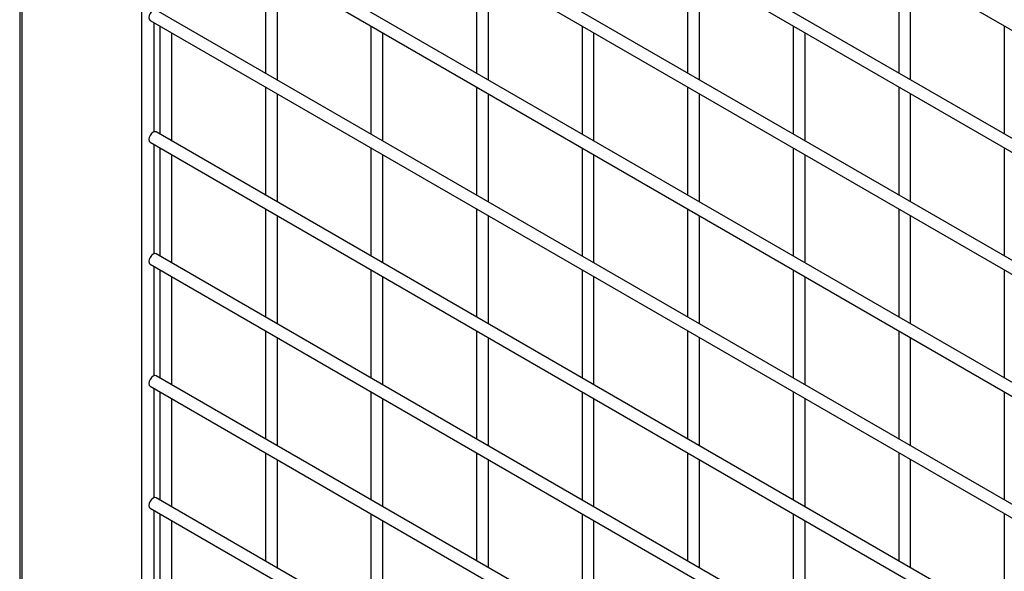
# Model space of a CAD drawing. Header units: inches. Extents: x 0.2 to 10.8, y 0.2 to 8.2.
# Tile 28 of 50: x 7.308 to 7.779, y 6.584 to 6.848. Entities that reach past the tile are written whole.
import ezdxf

# ---------------------------------------------------------------- set-up
doc = ezdxf.new("R2010")
doc.units = ezdxf.units.IN
doc.header["$MEASUREMENT"] = 0

msp = doc.modelspace()

# ---------------------------------------------------------------- linework, layer by layer
for p, q in [((7.30765, 8.17347), (7.30765, 6.09931)), ((7.3089, 6.35638), (7.3089, 7.19479)), ((7.36597, 7.15846), (7.36597, 6.56543)), ((7.37008, 7.08067), (8.06658, 6.67858)), ((8.06658, 6.62686), (7.37293, 7.02729)), ((7.37008, 7.02234), (8.06658, 6.62026)), ((8.06658, 6.56853), (7.37293, 6.96897)), ((7.37008, 6.96402), (8.06658, 6.56193)), ((8.06658, 6.51021), (7.37293, 6.91064)), ((7.37008, 6.90569), (8.06658, 6.50361)), ((7.42522, 6.87386), (7.42522, 6.82214)), ((7.43093, 6.81884), (7.43093, 6.87056)), ((7.52623, 6.87387), (7.52623, 6.82215)), ((7.53195, 6.81885), (7.53195, 6.87057)), ((7.62725, 6.87388), (7.62725, 6.82216)), ((7.63296, 6.81886), (7.63296, 6.87058)), ((7.72826, 6.87389), (7.72826, 6.82216)), ((7.73398, 6.81887), (7.73398, 6.87059)), ((8.06658, 6.45188), (7.37293, 6.85232)), ((7.37008, 6.84737), (8.06658, 6.44529)), ((7.37204, 6.79408), (7.37204, 6.84624)), ((7.37471, 6.8447), (7.37471, 6.79297)), ((7.38042, 6.78967), (7.38042, 6.8414)), ((7.47572, 6.84471), (7.47572, 6.79298)), ((7.48144, 6.78968), (7.48144, 6.84141)), ((7.57674, 6.84471), (7.57674, 6.79299)), ((7.58245, 6.78969), (7.58245, 6.84142)), ((7.67775, 6.84472), (7.67775, 6.793)), ((7.68347, 6.7897), (7.68347, 6.84143)), ((7.77877, 6.84473), (7.77877, 6.79301)), ((7.42522, 6.81554), (7.42522, 6.76381)), ((7.52623, 6.81555), (7.52623, 6.76382)), ((7.62725, 6.81556), (7.62725, 6.76383)), ((7.72826, 6.81557), (7.72826, 6.76384)), ((7.43093, 6.76051), (7.43093, 6.81224)), ((7.53195, 6.76052), (7.53195, 6.81225)), ((7.63296, 6.76053), (7.63296, 6.81226)), ((7.73398, 6.76054), (7.73398, 6.81227)), ((8.06658, 6.39356), (7.37293, 6.79399)), ((7.37008, 6.78905), (8.06658, 6.38696)), ((7.37204, 6.73575), (7.37204, 6.78791)), ((7.37471, 6.78637), (7.37471, 6.73465)), ((7.47572, 6.78638), (7.47572, 6.73465)), ((7.57674, 6.78639), (7.57674, 6.73466)), ((7.67775, 6.7864), (7.67775, 6.73467)), ((7.77877, 6.78641), (7.77877, 6.73468)), ((7.38042, 6.73135), (7.38042, 6.78307)), ((7.48144, 6.73136), (7.48144, 6.78308)), ((7.58245, 6.73137), (7.58245, 6.78309)), ((7.68347, 6.73137), (7.68347, 6.7831)), ((7.42522, 6.75721), (7.42522, 6.70549)), ((7.52623, 6.75722), (7.52623, 6.7055)), ((7.62725, 6.75723), (7.62725, 6.70551)), ((7.72826, 6.75724), (7.72826, 6.70552)), ((7.43093, 6.70219), (7.43093, 6.75392)), ((7.53195, 6.7022), (7.53195, 6.75392)), ((7.63296, 6.70221), (7.63296, 6.75393)), ((7.73398, 6.70222), (7.73398, 6.75394)), ((8.06658, 6.33524), (7.37293, 6.73567)), ((7.37008, 6.73072), (8.06658, 6.32864)), ((7.37204, 6.67743), (7.37204, 6.72959)), ((7.37471, 6.72805), (7.37471, 6.67632)), ((7.47572, 6.72806), (7.47572, 6.67633)), ((7.57674, 6.72807), (7.57674, 6.67634)), ((7.67775, 6.72808), (7.67775, 6.67635)), ((7.77877, 6.72808), (7.77877, 6.67636)), ((7.38042, 6.67302), (7.38042, 6.72475)), ((7.48144, 6.67303), (7.48144, 6.72476)), ((7.58245, 6.67304), (7.58245, 6.72477)), ((7.68347, 6.67305), (7.68347, 6.72478)), ((7.42522, 6.69889), (7.42522, 6.64716)), ((7.43093, 6.64386), (7.43093, 6.69559)), ((7.52623, 6.6989), (7.52623, 6.64717)), ((7.53195, 6.64387), (7.53195, 6.6956)), ((7.62725, 6.69891), (7.62725, 6.64718)), ((7.63296, 6.64388), (7.63296, 6.69561)), ((7.72826, 6.69892), (7.72826, 6.64719)), ((7.73398, 6.64389), (7.73398, 6.69562)), ((8.06658, 6.27691), (7.37293, 6.67735)), ((7.37008, 6.6724), (8.06658, 6.27031)), ((7.37204, 6.6191), (7.37204, 6.67127)), ((7.37471, 6.66972), (7.37471, 6.618)), ((7.47572, 6.66973), (7.47572, 6.61801)), ((7.57674, 6.66974), (7.57674, 6.61802)), ((7.67775, 6.66975), (7.67775, 6.61802)), ((7.77877, 6.66976), (7.77877, 6.61803)), ((7.38042, 6.6147), (7.38042, 6.66642)), ((7.48144, 6.61471), (7.48144, 6.66643)), ((7.58245, 6.61472), (7.58245, 6.66644)), ((7.68347, 6.61473), (7.68347, 6.66645)), ((7.42522, 6.64057), (7.42522, 6.58884)), ((7.52623, 6.64057), (7.52623, 6.58885)), ((7.62725, 6.64058), (7.62725, 6.58886)), ((7.72826, 6.64059), (7.72826, 6.58887)), ((7.43093, 6.58554), (7.43093, 6.63727)), ((7.53195, 6.58555), (7.53195, 6.63728)), ((7.63296, 6.58556), (7.63296, 6.63729)), ((7.73398, 6.58557), (7.73398, 6.63729)), ((8.06658, 6.21859), (7.37293, 6.61902)), ((7.37008, 6.61407), (8.06658, 6.21199)), ((7.37204, 6.56193), (7.37204, 6.61294)), ((7.37471, 6.6114), (7.37471, 6.56039)), ((7.47572, 6.61141), (7.47572, 6.55968)), ((7.57674, 6.61142), (7.57674, 6.55969)), ((7.67775, 6.61143), (7.67775, 6.5597)), ((7.77877, 6.61144), (7.77877, 6.55971)), ((7.38042, 6.55709), (7.38042, 6.6081)), ((7.48144, 6.55638), (7.48144, 6.60811)), ((7.58245, 6.55639), (7.58245, 6.60812)), ((7.68347, 6.5564), (7.68347, 6.60813))]:
    msp.add_line(p, q)
at = {"flags": 128}
for points in [[(7.37293, 6.85232), (7.37228, 6.85245), (7.37151, 6.85218), (7.37073, 6.85155), (7.37008, 6.85067), (7.36964, 6.84966), (7.36949, 6.84868), (7.36964, 6.84787), (7.37008, 6.84737), (7.37008, 6.84737)], [(7.37293, 6.79399), (7.37228, 6.79412), (7.37151, 6.79385), (7.37073, 6.79323), (7.37008, 6.79234), (7.36964, 6.79134), (7.36949, 6.79035), (7.36964, 6.78955), (7.37008, 6.78905), (7.37008, 6.78905)], [(7.37293, 6.73567), (7.37228, 6.7358), (7.37151, 6.73553), (7.37073, 6.7349), (7.37008, 6.73402), (7.36964, 6.73301), (7.36949, 6.73203), (7.36964, 6.73123), (7.37008, 6.73072), (7.37008, 6.73072)], [(7.37293, 6.67735), (7.37228, 6.67747), (7.37151, 6.6772), (7.37073, 6.67658), (7.37008, 6.6757), (7.36964, 6.67469), (7.36949, 6.6737), (7.36964, 6.6729), (7.37008, 6.6724), (7.37008, 6.6724)], [(7.37293, 6.61902), (7.37228, 6.61915), (7.37151, 6.61888), (7.37073, 6.61826), (7.37008, 6.61737), (7.36964, 6.61636), (7.36949, 6.61538), (7.36964, 6.61458), (7.37008, 6.61407), (7.37008, 6.61407)]]:
    msp.add_lwpolyline(points, dxfattribs=at)

doc.saveas('drawing.dxf')
